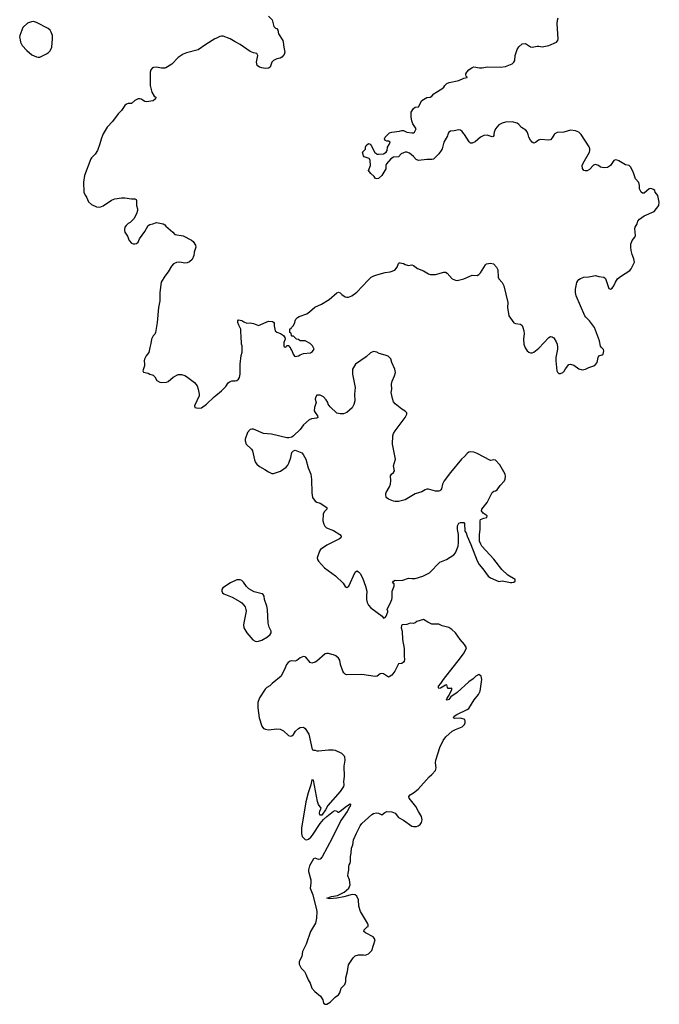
# Model space of a CAD drawing. Header units: inches. Extents: x 2221556 to 2384305, y 723442 to 892241.
# Tile 23 of 53: x 2317650 to 2325313, y 789578 to 801377. Entities that reach past the tile are written whole.
import ezdxf

# ---------------------------------------------------------------- set-up
doc = ezdxf.new("R2010")
doc.units = ezdxf.units.IN
doc.header["$MEASUREMENT"] = 0
for name, color, linetype in [('C3719', 7, 'Continuous'), ('C3728', 7, 'Continuous'), ('C3729', 7, 'Continuous'), ('C3810', 7, 'Continuous'), ('C3820', 7, 'Continuous')]:
    doc.layers.add(name, color=color, linetype=linetype)

msp = doc.modelspace()

# ---------------------------------------------------------------- linework, layer by layer
at = {"layer": 'C3719', "color": 6, "elevation": 200}
msp.add_lwpolyline([(2318647, 800000), (2318627, 799947), (2318612, 799888), (2318582, 799810), (2318555, 799765), (2318510, 799724), (2318502, 799710), (2318427, 799510), (2318416, 799430), (2318420, 799310), (2318434, 799274), (2318450, 799251), (2318474, 799194), (2318510, 799163), (2318570, 799136), (2318610, 799131), (2318650, 799145), (2318750, 799214), (2318790, 799231), (2318870, 799244), (2318910, 799244), (2318990, 799231), (2319031, 799231), (2319044, 799224), (2319051, 799210), (2319051, 799151), (2319061, 799110), (2319061, 799090), (2319051, 799049), (2319018, 798990), (2318974, 798946), (2318950, 798934), (2318925, 798910), (2318911, 798890), (2318905, 798865), (2318905, 798850), (2318911, 798830), (2318942, 798782), (2318961, 798730), (2318990, 798698), (2319010, 798691), (2319030, 798691), (2319050, 798696), (2319069, 798710), (2319084, 798750), (2319150, 798838), (2319190, 798912), (2319210, 798925), (2319246, 798930), (2319290, 798946), (2319370, 798931), (2319390, 798918), (2319403, 798903), (2319487, 798830), (2319510, 798802), (2319610, 798786), (2319710, 798737), (2319730, 798721), (2319756, 798676), (2319759, 798650), (2319739, 798590), (2319738, 798550), (2319716, 798504), (2319686, 798474), (2319658, 798462), (2319630, 798461), (2319570, 798471), (2319530, 798467), (2319495, 798450), (2319470, 798425), (2319430, 798354), (2319390, 798304), (2319346, 798234), (2319331, 798110), (2319330, 798010), (2319314, 797930), (2319299, 797750), (2319277, 797630), (2319271, 797609), (2319250, 797588), (2319231, 797549), (2319223, 797497), (2319208, 797450), (2319199, 797390), (2319167, 797350), (2319145, 797310), (2319141, 797290), (2319146, 797250), (2319144, 797230), (2319125, 797170), (2319132, 797152), (2319190, 797143), (2319210, 797130), (2319250, 797119), (2319270, 797096), (2319294, 797054), (2319330, 797033), (2319350, 797029), (2319410, 797035), (2319430, 797043), (2319490, 797093), (2319550, 797124), (2319590, 797127), (2319630, 797113), (2319650, 797101), (2319746, 797030), (2319775, 796990), (2319789, 796950), (2319800, 796890), (2319799, 796870), (2319746, 796750), (2319750, 796731), (2319790, 796722), (2319830, 796726), (2319890, 796769), (2319981, 796859), (2320000, 796875)], dxfattribs=at)
at = {"layer": 'C3728', "color": 6, "elevation": 200}
msp.add_lwpolyline([(2321033, 790000), (2321061, 789970), (2321080, 789940), (2321108, 789870), (2321131, 789830), (2321151, 789770), (2321187, 789730), (2321256, 789676), (2321281, 789630), (2321290, 789592), (2321310, 789578), (2321330, 789578), (2321370, 789602), (2321430, 789665), (2321470, 789692), (2321485, 789715), (2321501, 789770), (2321546, 789814), (2321557, 789850), (2321556, 789896), (2321577, 789970), (2321582, 790000)], dxfattribs=at)
at = {"layer": 'C3729', "color": 6, "elevation": 200}
for points in [[(2320000, 796875), (2320067, 796930), (2320119, 796981), (2320150, 797025), (2320170, 797043), (2320190, 797048), (2320230, 797048), (2320250, 797054), (2320270, 797070), (2320285, 797090), (2320292, 797128), (2320292, 797248), (2320305, 797355), (2320315, 797395), (2320315, 797470), (2320309, 797490), (2320309, 797530), (2320302, 797550), (2320298, 797670), (2320275, 797715), (2320262, 797750), (2320262, 797770), (2320270, 797782), (2320311, 797771), (2320335, 797755), (2320370, 797742), (2320410, 797745), (2320450, 797738), (2320510, 797712), (2320630, 797765), (2320680, 797760), (2320690, 797754), (2320700, 797740), (2320698, 797710), (2320712, 797650), (2320731, 797631), (2320775, 797615), (2320810, 797591), (2320825, 797570), (2320832, 797550), (2320814, 797510), (2320814, 797470), (2320818, 797458), (2320830, 797454), (2320842, 797458), (2320850, 797474), (2320873, 797473), (2320878, 797458), (2320892, 797452), (2320893, 797433), (2320910, 797414), (2320925, 797370), (2320944, 797344), (2320950, 797341), (2320990, 797351), (2321010, 797363), (2321050, 797376), (2321135, 797385), (2321160, 797400), (2321178, 797430), (2321158, 797470), (2321130, 797498), (2321070, 797528), (2321010, 797528), (2320990, 797546), (2320967, 797547), (2320930, 797586), (2320910, 797586), (2320906, 797590), (2320902, 797622), (2320888, 797630), (2320888, 797672), (2320902, 797678), (2320906, 797690), (2320930, 797714), (2320948, 797750), (2320949, 797770), (2320958, 797790), (2320978, 797810), (2320998, 797822), (2321090, 797851), (2321124, 797876), (2321186, 797934), (2321268, 797970), (2321357, 798023), (2321450, 798106), (2321470, 798111), (2321490, 798105), (2321510, 798085), (2321550, 798058), (2321570, 798051), (2321590, 798051), (2321630, 798067), (2321690, 798111), (2321824, 798256), (2321862, 798290), (2321892, 798308), (2321930, 798321), (2322030, 798347), (2322090, 798355), (2322146, 798374), (2322173, 798410), (2322190, 798454), (2322198, 798462), (2322210, 798465), (2322250, 798456), (2322270, 798445), (2322310, 798432), (2322350, 798438), (2322370, 798431), (2322417, 798397), (2322490, 798367), (2322550, 798331), (2322570, 798325), (2322630, 798325), (2322730, 798353), (2322750, 798351), (2322770, 798341), (2322833, 798273), (2322870, 798255), (2322890, 798254), (2322970, 798273), (2323070, 798316), (2323130, 798311), (2323150, 798323), (2323170, 798344), (2323230, 798439), (2323244, 798450), (2323290, 798458), (2323326, 798450), (2323363, 798410), (2323379, 798379), (2323383, 798290), (2323390, 798271), (2323431, 798230), (2323449, 798189), (2323499, 797990), (2323496, 797930), (2323511, 797830), (2323570, 797745), (2323590, 797735), (2323650, 797730), (2323670, 797711), (2323679, 797690), (2323691, 797650), (2323695, 797615), (2323685, 797550), (2323689, 797490), (2323705, 797445), (2323730, 797408), (2323750, 797393), (2323770, 797385), (2323790, 797384), (2323810, 797392), (2323870, 797440), (2323990, 797568), (2324010, 797579), (2324030, 797577), (2324041, 797570), (2324050, 797563), (2324077, 797517), (2324088, 797490), (2324095, 797455), (2324095, 797430), (2324074, 797330), (2324073, 797290), (2324085, 797170), (2324092, 797152), (2324110, 797136), (2324130, 797137), (2324158, 797150), (2324174, 797166), (2324190, 797194), (2324230, 797246), (2324249, 797251), (2324290, 797239), (2324350, 797195), (2324390, 797183), (2324429, 797191), (2324468, 797210), (2324528, 797230), (2324550, 797246), (2324569, 797270), (2324580, 797330), (2324589, 797351), (2324630, 797361), (2324639, 797370), (2324649, 797410), (2324646, 797426), (2324619, 797450), (2324607, 797467), (2324598, 797530), (2324536, 797690), (2324475, 797770), (2324433, 797813), (2324423, 797830), (2324316, 798070), (2324308, 798110), (2324310, 798150), (2324325, 798230), (2324336, 798250), (2324350, 798264), (2324370, 798276), (2324410, 798291), (2324470, 798294), (2324550, 798310), (2324590, 798299), (2324650, 798291), (2324670, 798276), (2324699, 798179), (2324710, 798158), (2324730, 798147), (2324750, 798161), (2324769, 798190), (2324788, 798232), (2324813, 798270), (2324850, 798301), (2324961, 798370), (2324975, 798390), (2325015, 798470), (2325010, 798510), (2324990, 798562), (2324978, 798610), (2324972, 798650), (2324973, 798687), (2324989, 798730), (2325021, 798770), (2325029, 798790), (2325019, 798870), (2325024, 798890), (2325049, 798930), (2325055, 798965), (2325074, 798986), (2325130, 799025), (2325250, 799078), (2325309, 799150), (2325313, 799190), (2325294, 799270), (2325262, 799310), (2325258, 799330), (2325243, 799343), (2325210, 799353), (2325190, 799349), (2325130, 799299), (2325110, 799299), (2325095, 799310), (2325074, 799350), (2325075, 799390), (2325067, 799427), (2325030, 799470), (2325004, 799544), (2324985, 799585), (2324970, 799613), (2324952, 799632), (2324910, 799638), (2324830, 799686), (2324810, 799696), (2324790, 799698), (2324768, 799692), (2324730, 799629), (2324694, 799606), (2324657, 799603), (2324630, 799606), (2324610, 799612), (2324586, 799630), (2324550, 799644), (2324526, 799634), (2324476, 799584), (2324450, 799568), (2324425, 799565), (2324410, 799569), (2324393, 799593), (2324391, 799630), (2324402, 799658), (2324477, 799790), (2324482, 799810), (2324480, 799830), (2324472, 799852), (2324376, 800000)], [(2322780, 800000), (2322775, 799985), (2322733, 799910), (2322712, 799830), (2322701, 799810), (2322672, 799768), (2322610, 799708), (2322590, 799702), (2322530, 799702), (2322430, 799689), (2322402, 799702), (2322370, 799739), (2322319, 799779), (2322289, 799789), (2322270, 799789), (2322250, 799783), (2322221, 799770), (2322190, 799734), (2322130, 799729), (2322095, 799710), (2322044, 799650), (2322037, 799630), (2322035, 799590), (2321990, 799510), (2321950, 799473), (2321930, 799469), (2321914, 799474), (2321897, 799497), (2321856, 799536), (2321829, 799569), (2321855, 799630), (2321849, 799690), (2321842, 799710), (2321836, 799716), (2321789, 799729), (2321776, 799736), (2321768, 799748), (2321758, 799790), (2321793, 799827), (2321794, 799850), (2321801, 799870), (2321830, 799894), (2321850, 799886), (2321863, 799870), (2321906, 799786), (2321916, 799776), (2321930, 799767), (2321950, 799765), (2322010, 799771), (2322039, 799790), (2322053, 799810), (2322055, 799850), (2322078, 799882), (2322088, 799910), (2322070, 799922), (2322050, 799922), (2322030, 799929), (2322019, 799950), (2322029, 799971), (2322060, 800000)], [(2323331, 800000), (2323330, 799989), (2323321, 799979), (2323310, 799975), (2323250, 799993), (2323211, 799989), (2323171, 799970), (2323107, 799913), (2323070, 799899), (2323050, 799898), (2323034, 799914), (2322979, 800000)], [(2324052, 800000), (2324030, 799962), (2324010, 799939), (2323990, 799934), (2323890, 799940), (2323867, 799933), (2323830, 799904), (2323810, 799899), (2323790, 799909), (2323770, 799934), (2323752, 799970), (2323742, 800000)], [(2321582, 790000), (2321589, 790051), (2321645, 790135), (2321670, 790158), (2321709, 790171), (2321770, 790171), (2321790, 790166), (2321830, 790182), (2321870, 790222), (2321909, 790349), (2321899, 790370), (2321886, 790386), (2321793, 790433), (2321775, 790450), (2321778, 790470), (2321814, 790506), (2321826, 790510), (2321826, 790530), (2321818, 790550), (2321732, 790692), (2321715, 790755), (2321711, 790831), (2321690, 790872), (2321670, 790890), (2321633, 790893), (2321535, 790865), (2321450, 790849), (2321363, 790843), (2321329, 790850), (2321388, 790870), (2321457, 790883), (2321537, 790923), (2321593, 790970), (2321608, 791010), (2321602, 791070), (2321583, 791117), (2321584, 791150), (2321592, 791190), (2321592, 791230), (2321596, 791250), (2321609, 791270), (2321614, 791290), (2321612, 791350), (2321623, 791390), (2321626, 791450), (2321643, 791490), (2321648, 791550), (2321684, 791630), (2321730, 791717), (2321750, 791743), (2321870, 791853), (2321890, 791866), (2321927, 791873), (2321950, 791868), (2321990, 791848), (2322025, 791875), (2322050, 791887), (2322110, 791883), (2322147, 791867), (2322190, 791817), (2322250, 791784), (2322350, 791711), (2322370, 791707), (2322406, 791710), (2322425, 791715), (2322449, 791731), (2322465, 791755), (2322473, 791787), (2322466, 791830), (2322428, 791888), (2322395, 791950), (2322317, 792050), (2322313, 792070), (2322329, 792090), (2322370, 792111), (2322425, 792155), (2322555, 792305), (2322590, 792333), (2322630, 792380), (2322641, 792410), (2322630, 792470), (2322637, 792503), (2322685, 792655), (2322722, 792738), (2322755, 792785), (2322830, 792851), (2322870, 792871), (2322950, 792902), (2322978, 792930), (2322988, 792952), (2322989, 792970), (2322982, 792990), (2322930, 793006), (2322863, 793003), (2322849, 793010), (2322857, 793030), (2322889, 793050), (2323013, 793110), (2323030, 793124), (2323095, 793225), (2323149, 793290), (2323169, 793331), (2323189, 793470), (2323179, 793510), (2323150, 793529), (2323117, 793510), (2323082, 793478), (2323030, 793442), (2322890, 793313), (2322817, 793263), (2322790, 793230), (2322770, 793221), (2322765, 793225), (2322770, 793245), (2322797, 793283), (2322829, 793350), (2322826, 793366), (2322818, 793362), (2322784, 793364), (2322775, 793375), (2322767, 793407), (2322750, 793404), (2322690, 793365), (2322670, 793363), (2322666, 793370), (2322669, 793390), (2322697, 793423), (2322727, 793470), (2322932, 793730), (2322974, 793790), (2323002, 793850), (2322979, 793890), (2322928, 793948), (2322870, 794029), (2322829, 794070), (2322790, 794093), (2322713, 794113), (2322670, 794134), (2322590, 794134), (2322539, 794159), (2322490, 794189), (2322410, 794164), (2322390, 794149), (2322370, 794142), (2322330, 794144), (2322290, 794129), (2322233, 794127), (2322224, 794116), (2322222, 794090), (2322231, 794050), (2322236, 793950), (2322258, 793842), (2322255, 793750), (2322259, 793710), (2322255, 793690), (2322250, 793678), (2322230, 793662), (2322190, 793658), (2322146, 793570), (2322110, 793524), (2322078, 793502), (2322070, 793499), (2322010, 793539), (2321990, 793542), (2321970, 793538), (2321932, 793510), (2321910, 793506), (2321749, 793529), (2321566, 793526), (2321550, 793534), (2321534, 793550), (2321523, 793570), (2321493, 793650), (2321484, 793704), (2321470, 793728), (2321436, 793756), (2321410, 793768), (2321390, 793769), (2321350, 793784), (2321330, 793784), (2321310, 793777), (2321210, 793690), (2321190, 793678), (2321150, 793667), (2321130, 793673), (2321078, 793738), (2321070, 793744), (2321050, 793747), (2321011, 793730), (2320970, 793697), (2320952, 793690), (2320907, 793693), (2320890, 793689), (2320865, 793675), (2320845, 793650), (2320830, 793609), (2320783, 793510), (2320677, 793423), (2320647, 793393), (2320610, 793373), (2320590, 793356), (2320522, 793250), (2320504, 793196), (2320504, 793130), (2320521, 793010), (2320550, 792911), (2320570, 792884), (2320594, 792874), (2320630, 792869), (2320730, 792881), (2320770, 792876), (2320810, 792854), (2320870, 792800), (2320890, 792793), (2320910, 792796), (2320930, 792811), (2320954, 792850), (2320990, 792884), (2321010, 792896), (2321050, 792898), (2321070, 792884), (2321114, 792814), (2321154, 792630), (2321170, 792622), (2321190, 792625), (2321210, 792616), (2321230, 792615), (2321350, 792627), (2321407, 792627), (2321430, 792623), (2321507, 792587), (2321537, 792557), (2321543, 792543), (2321544, 792504), (2321534, 792430), (2321536, 792310), (2321531, 792250), (2321534, 792210), (2321528, 792190), (2321490, 792128), (2321341, 791959), (2321313, 791907), (2321270, 791846), (2321250, 791845), (2321247, 791850), (2321242, 791870), (2321246, 791894), (2321262, 791930), (2321230, 791974), (2321219, 792010), (2321170, 792264), (2321150, 792268), (2321139, 792210), (2321106, 792114), (2321077, 792003), (2321027, 791690), (2321025, 791625), (2321033, 791590), (2321070, 791553), (2321090, 791550), (2321110, 791559), (2321139, 791581), (2321157, 791603), (2321250, 791745), (2321290, 791793), (2321330, 791830), (2321410, 791891), (2321430, 791899), (2321450, 791892), (2321462, 791882), (2321470, 791881), (2321490, 791891), (2321567, 791953), (2321610, 791981), (2321615, 791975), (2321610, 791950), (2321600, 791940), (2321572, 791890), (2321498, 791782), (2321392, 791568), (2321273, 791347), (2321250, 791319), (2321230, 791315), (2321190, 791331), (2321170, 791320), (2321123, 791237), (2321111, 791190), (2321112, 791170), (2321140, 791070), (2321140, 791030), (2321129, 790969), (2321162, 790890), (2321206, 790710), (2321210, 790690), (2321208, 790610), (2321195, 790550), (2321136, 790450), (2321083, 790297), (2321040, 790210), (2321030, 790150), (2321000, 790090), (2320999, 790059), (2321024, 790010), (2321033, 790000)]]:
    msp.add_lwpolyline(points, dxfattribs=at)
for points in [[(2321890, 797402), (2321854, 797386), (2321802, 797338), (2321672, 797248), (2321638, 797190), (2321636, 797130), (2321651, 797070), (2321668, 796968), (2321662, 796890), (2321667, 796810), (2321654, 796766), (2321634, 796726), (2321568, 796672), (2321530, 796653), (2321490, 796653), (2321450, 796663), (2321370, 796739), (2321346, 796770), (2321341, 796790), (2321322, 796822), (2321290, 796858), (2321250, 796878), (2321210, 796878), (2321195, 796850), (2321191, 796831), (2321201, 796790), (2321183, 796730), (2321180, 796690), (2321189, 796669), (2321219, 796630), (2321224, 796610), (2321210, 796602), (2321146, 796594), (2321118, 796582), (2321050, 796521), (2321010, 796466), (2320931, 796390), (2320910, 796375), (2320875, 796365), (2320850, 796366), (2320668, 796410), (2320570, 796420), (2320450, 796470), (2320430, 796472), (2320410, 796467), (2320380, 796430), (2320350, 796350), (2320350, 796330), (2320365, 796290), (2320426, 796230), (2320439, 796210), (2320463, 796103), (2320476, 796070), (2320490, 796050), (2320522, 796022), (2320587, 795987), (2320630, 795958), (2320670, 795940), (2320690, 795940), (2320774, 795966), (2320844, 796016), (2320862, 796038), (2320876, 796064), (2320898, 796130), (2320909, 796191), (2320930, 796212), (2320950, 796218), (2320970, 796211), (2321030, 796186), (2321046, 796166), (2321078, 796110), (2321106, 796006), (2321138, 795930), (2321148, 795868), (2321149, 795709), (2321159, 795650), (2321190, 795607), (2321210, 795595), (2321250, 795583), (2321331, 795530), (2321331, 795510), (2321300, 795480), (2321285, 795450), (2321281, 795370), (2321293, 795333), (2321308, 795308), (2321328, 795288), (2321410, 795255), (2321486, 795210), (2321501, 795190), (2321498, 795170), (2321483, 795157), (2321330, 795080), (2321255, 795030), (2321242, 795010), (2321214, 794930), (2321217, 794910), (2321230, 794888), (2321302, 794810), (2321434, 794714), (2321525, 794625), (2321550, 794585), (2321570, 794571), (2321595, 794590), (2321670, 794756), (2321690, 794771), (2321710, 794761), (2321730, 794739), (2321758, 794690), (2321794, 794590), (2321808, 794530), (2321804, 794470), (2321807, 794430), (2321815, 794395), (2321830, 794361), (2321857, 794330), (2321992, 794230), (2322010, 794205), (2322030, 794212), (2322042, 794230), (2322060, 794280), (2322062, 794290), (2322054, 794310), (2322059, 794330), (2322086, 794374), (2322109, 794430), (2322113, 794450), (2322114, 794530), (2322138, 794590), (2322135, 794615), (2322118, 794630), (2322128, 794650), (2322150, 794662), (2322170, 794658), (2322240, 794660), (2322310, 794685), (2322350, 794679), (2322390, 794681), (2322482, 794710), (2322559, 794750), (2322685, 794875), (2322762, 794910), (2322850, 794963), (2322873, 794990), (2322903, 795070), (2322909, 795110), (2322909, 795209), (2322895, 795270), (2322895, 795310), (2322910, 795342), (2322930, 795351), (2322970, 795352), (2322980, 795340), (2322985, 795250), (2322998, 795230), (2323011, 795190), (2323056, 795090), (2323130, 794892), (2323154, 794850), (2323198, 794798), (2323262, 794710), (2323290, 794688), (2323390, 794645), (2323431, 794651), (2323530, 794631), (2323548, 794632), (2323570, 794638), (2323588, 794650), (2323588, 794670), (2323500, 794720), (2323427, 794787), (2323330, 794913), (2323189, 795069), (2323174, 795094), (2323161, 795130), (2323159, 795210), (2323169, 795270), (2323169, 795370), (2323173, 795387), (2323210, 795404), (2323248, 795412), (2323249, 795430), (2323205, 795465), (2323184, 795490), (2323186, 795510), (2323250, 795590), (2323310, 795711), (2323330, 795727), (2323350, 795731), (2323370, 795742), (2323406, 795794), (2323459, 795850), (2323466, 795870), (2323469, 795909), (2323465, 795930), (2323401, 796041), (2323350, 796099), (2323330, 796104), (2323290, 796094), (2323130, 796179), (2323090, 796193), (2323050, 796197), (2323030, 796193), (2323010, 796179), (2322979, 796141), (2322944, 796110), (2322810, 795953), (2322736, 795850), (2322716, 795810), (2322703, 795757), (2322696, 795744), (2322682, 795730), (2322670, 795726), (2322631, 795729), (2322550, 795753), (2322529, 795751), (2322510, 795745), (2322470, 795718), (2322390, 795697), (2322270, 795622), (2322190, 795603), (2322150, 795604), (2322130, 795609), (2322068, 795630), (2322042, 795650), (2322036, 795690), (2322042, 795710), (2322080, 795780), (2322091, 795810), (2322096, 795850), (2322093, 795910), (2322104, 795930), (2322130, 795951), (2322139, 795970), (2322130, 796030), (2322153, 796110), (2322115, 796290), (2322121, 796390), (2322130, 796418), (2322149, 796450), (2322269, 796610), (2322289, 796650), (2322288, 796668), (2322270, 796688), (2322230, 796709), (2322150, 796775), (2322130, 796798), (2322116, 796836), (2322101, 796910), (2322109, 796951), (2322105, 797010), (2322113, 797047), (2322141, 797110), (2322153, 797150), (2322145, 797190), (2322109, 797270), (2322095, 797315), (2322065, 797345), (2322030, 797359), (2321958, 797378), (2321930, 797394)], [(2320290, 794666), (2320250, 794666), (2320175, 794630), (2320085, 794570), (2320071, 794550), (2320071, 794530), (2320081, 794510), (2320097, 794497), (2320197, 794457), (2320287, 794407), (2320311, 794390), (2320350, 794341), (2320361, 794310), (2320362, 794290), (2320338, 794170), (2320333, 794127), (2320336, 794090), (2320370, 794030), (2320445, 793945), (2320470, 793928), (2320490, 793924), (2320510, 793928), (2320550, 793940), (2320619, 793981), (2320652, 794008), (2320664, 794030), (2320662, 794050), (2320639, 794099), (2320626, 794146), (2320618, 794310), (2320610, 794350), (2320583, 794430), (2320579, 794470), (2320568, 794488), (2320556, 794496), (2320460, 794520), (2320396, 794556), (2320366, 794586), (2320330, 794637), (2320310, 794657)]]:
    msp.add_lwpolyline(points, close=True, dxfattribs=at)
at = {"layer": 'C3810', "color": 6, "elevation": 200}
msp.add_lwpolyline([(2317814, 801354), (2317790, 801352), (2317745, 801335), (2317690, 801284), (2317653, 801190), (2317650, 801170), (2317655, 801135), (2317662, 801110), (2317682, 801070), (2317734, 801010), (2317797, 800957), (2317850, 800931), (2317870, 800928), (2317890, 800930), (2317973, 800967), (2317997, 800983), (2318015, 801005), (2318034, 801050), (2318045, 801150), (2318043, 801190), (2318029, 801230), (2318016, 801250), (2317993, 801270), (2317850, 801345)], close=True, dxfattribs=at)
msp.add_lwpolyline([(2320000, 801152), (2319990, 801147), (2319879, 801081), (2319790, 801018), (2319650, 800980), (2319610, 800965), (2319550, 800924), (2319475, 800845), (2319400, 800800), (2319390, 800795), (2319350, 800795), (2319290, 800808), (2319254, 800806), (2319240, 800800), (2319222, 800778), (2319212, 800748), (2319213, 800590), (2319234, 800510), (2319263, 800463), (2319282, 800450), (2319278, 800430), (2319250, 800406), (2319170, 800392), (2319150, 800396), (2319105, 800425), (2319090, 800430), (2319070, 800428), (2319031, 800410), (2318990, 800375), (2318950, 800373), (2318930, 800365), (2318910, 800349), (2318871, 800290), (2318829, 800251), (2318763, 800157), (2318698, 800090), (2318673, 800050), (2318650, 800009), (2318647, 800000)], dxfattribs=at)
at = {"layer": 'C3820', "color": 6, "elevation": 200}
for points in [[(2320630, 801418), (2320676, 801376), (2320697, 801297), (2320716, 801276), (2320730, 801271), (2320745, 801250), (2320751, 801210), (2320801, 801130), (2320808, 801110), (2320813, 801050), (2320825, 800990), (2320818, 800962), (2320790, 800930), (2320770, 800917), (2320730, 800909), (2320690, 800889), (2320670, 800869), (2320651, 800810), (2320630, 800795), (2320590, 800794), (2320550, 800801), (2320522, 800810), (2320497, 800830), (2320487, 800870), (2320505, 800950), (2320493, 800973), (2320450, 800981), (2320410, 800995), (2320290, 801081), (2320231, 801111), (2320170, 801150), (2320090, 801181), (2320070, 801181), (2320050, 801175), (2320000, 801152)], [(2322060, 800000), (2322080, 800020), (2322109, 800031), (2322200, 800040), (2322230, 800051), (2322250, 800051), (2322290, 800031), (2322350, 800021), (2322370, 800023), (2322382, 800030), (2322402, 800070), (2322361, 800130), (2322347, 800167), (2322339, 800210), (2322339, 800270), (2322367, 800313), (2322390, 800331), (2322428, 800332), (2322470, 800411), (2322530, 800446), (2322570, 800451), (2322590, 800461), (2322612, 800488), (2322634, 800506), (2322709, 800550), (2322730, 800567), (2322745, 800590), (2322769, 800611), (2322797, 800623), (2322911, 800649), (2322970, 800676), (2323010, 800685), (2323012, 800690), (2323001, 800701), (2322996, 800716), (2322996, 800730), (2323006, 800750), (2323030, 800778), (2323070, 800804), (2323090, 800812), (2323161, 800799), (2323190, 800800), (2323250, 800813), (2323410, 800808), (2323470, 800817), (2323530, 800840), (2323550, 800850), (2323572, 800870), (2323581, 800890), (2323587, 800950), (2323610, 801021), (2323630, 801054), (2323670, 801088), (2323710, 801092), (2323770, 801054), (2323790, 801047), (2323850, 801059), (2323870, 801060), (2323910, 801051), (2323990, 801069), (2324081, 801110), (2324097, 801130), (2324102, 801150), (2324091, 801329), (2324094, 801370), (2324101, 801399)], [(2323742, 800000), (2323732, 800032), (2323715, 800055), (2323664, 800084), (2323630, 800123), (2323610, 800137), (2323550, 800152), (2323470, 800150), (2323430, 800138), (2323390, 800118), (2323349, 800071), (2323335, 800030), (2323331, 800000)], [(2322979, 800000), (2322973, 800010), (2322950, 800039), (2322930, 800055), (2322910, 800059), (2322854, 800046), (2322810, 800043), (2322790, 800029), (2322780, 800000)], [(2324376, 800000), (2324370, 800009), (2324349, 800029), (2324310, 800046), (2324250, 800052), (2324170, 800029), (2324090, 800026), (2324055, 800005), (2324052, 800000)]]:
    msp.add_lwpolyline(points, dxfattribs=at)

doc.saveas('drawing.dxf')
